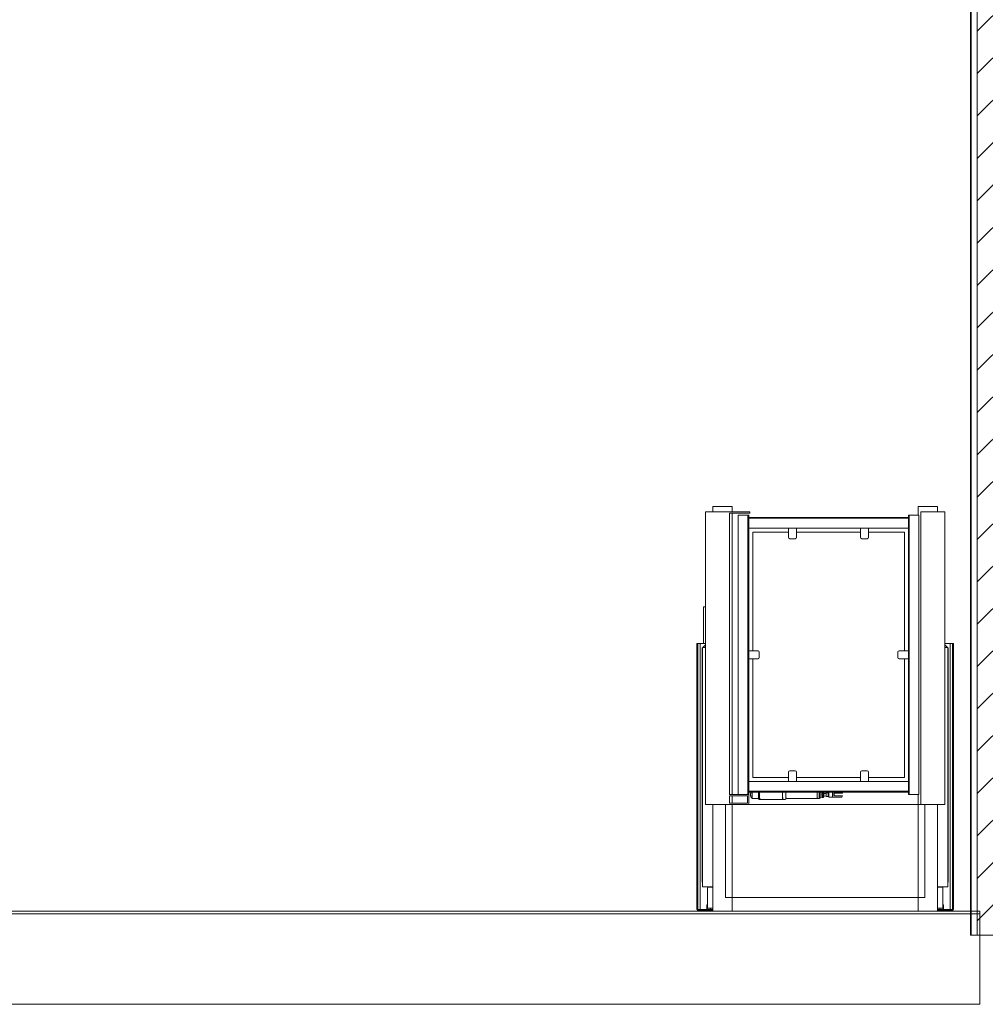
# Model space of a CAD drawing. Header units: metres. Extents: x 4.1 to 64.5, y -1.6 to 14.4.
# Tile 55 of 84: x 29.1 to 32.7, y -1.5 to 2.2. Entities that reach past the tile are written whole.
import ezdxf

# ---------------------------------------------------------------- set-up
doc = ezdxf.new("R2010")
doc.units = ezdxf.units.M
for name, color, linetype, lineweight in [('A-FLOR', 7, 'Continuous', 18), ('A-FLOR-MCUT', 7, 'Continuous', 18), ('A-WALL', 7, 'Continuous', 18), ('A-WALL-PATT', 7, 'Continuous', 18), ('Q-SPCQ', 7, 'Continuous', 18)]:
    doc.layers.add(name, color=color, linetype=linetype, lineweight=lineweight)

# ---------------------------------------------------------------- blocks, each defined once
blk = doc.blocks.new('Constructions-Lifts_Liftup_easylift-900-800 - Liftup - Material - Non-skid Linoleum-7091028-Corte 4')
at = {"layer": 'Q-SPCQ'}
for p, q in [((31.6781, 0.38), (31.6781, 0.3601)), ((31.6806, 0.38), (31.6781, 0.38)), ((31.6806, 0.38), (31.7481, 0.38)), ((31.7506, 0.38), (31.7481, 0.38)), ((31.7506, 0.3601), (31.7506, 0.38)), ((32.4506, 0.38), (32.4506, 0.348)), ((32.4531, 0.38), (32.4506, 0.38)), ((32.4531, 0.38), (32.5206, 0.38)), ((32.5231, 0.38), (32.5206, 0.38)), ((32.5231, 0.3601), (32.5231, 0.38)), ((31.6506, 0.3601), (31.7926, 0.3601)), ((31.6506, -0.7399), (31.6506, 0.3601)), ((31.7926, 0.3551), (31.7406, 0.3551)), ((31.7406, -0.7019), (31.7406, 0.3551)), ((31.7506, -0.7019), (31.7506, 0.3551)), ((31.7731, 0.348), (31.7731, -0.7019)), ((31.7761, 0.348), (31.7731, 0.348)), ((31.7761, 0.348), (31.81, 0.348)), ((31.8176, 0.3601), (31.7926, 0.3601)), ((31.7926, 0.3551), (31.8176, 0.3551)), ((31.8131, 0.348), (31.81, 0.348)), ((31.81, 0.348), (31.81, -0.7019)), ((32.4162, 0.339), (31.81, 0.339)), ((31.81, 0.3365), (31.81, 0.3359)), ((31.81, 0.302), (31.81, 0.3359)), ((31.81, 0.3359), (32.4162, 0.3359)), ((31.8131, -0.7019), (31.8131, 0.348)), ((31.8176, 0.3551), (31.8176, 0.3601)), ((32.4131, 0.348), (32.4131, -0.702)), ((32.4162, 0.348), (32.4131, 0.348)), ((32.4162, 0.348), (32.4501, 0.348)), ((32.4162, -0.702), (32.4162, 0.348)), ((32.4162, 0.3359), (32.4162, 0.3365)), ((32.4162, 0.3359), (32.4162, 0.302)), ((32.4531, 0.348), (32.4501, 0.348)), ((32.4531, -0.702), (32.4531, 0.348)), ((32.4606, 0.3601), (32.5506, 0.3601)), ((32.4606, -0.74), (32.4606, 0.3601)), ((32.5506, 0.3601), (32.5506, -0.74)), ((31.81, 0.299), (32.4162, 0.299)), ((31.9631, 0.299), (31.9631, 0.264)), ((31.9931, 0.264), (31.9931, 0.299)), ((32.2331, 0.299), (32.2331, 0.264)), ((32.2631, 0.264), (32.2631, 0.299)), ((31.9631, 0.284), (31.8281, 0.284)), ((31.8281, 0.284), (31.8281, -0.162)), ((31.9681, 0.259), (31.9881, 0.259)), ((32.2331, 0.284), (31.9931, 0.284)), ((32.2381, 0.259), (32.2581, 0.259)), ((32.3981, 0.284), (32.2631, 0.284)), ((32.3981, -0.162), (32.3981, 0.284)), ((31.6438, 0.0036), (31.6438, -0.1344)), ((31.6438, 0.0036), (31.6438, 0.0036)), ((31.6468, 0.0036), (31.6438, 0.0036)), ((31.6438, 0.0036), (31.6438, 0.0036)), ((31.6468, 0.0036), (31.6506, 0.0036)), ((31.6179, -0.1344), (31.6219, -0.1344)), ((31.6179, -0.1344), (31.6179, -1.1344)), ((31.6219, -0.1344), (31.6304, -0.1344)), ((31.6219, -1.1344), (31.6219, -0.1344)), ((31.6304, -0.1344), (31.6506, -0.1344)), ((31.6304, -0.1344), (31.6304, -1.1344)), ((31.6506, -0.1398), (31.6411, -0.1493)), ((32.5506, -0.1344), (32.5707, -0.1344)), ((32.5601, -0.1493), (32.5506, -0.1398)), ((32.5707, -0.1344), (32.5792, -0.1344)), ((32.5707, -1.1344), (32.5707, -0.1344)), ((32.5792, -0.1344), (32.5832, -0.1344)), ((32.5792, -1.1344), (32.5792, -0.1344)), ((32.5832, -1.1344), (32.5832, -0.1344)), ((31.6381, -0.1544), (31.6381, -1.0313)), ((31.6401, -0.1493), (31.6506, -0.1493)), ((31.6401, -0.1493), (31.6401, -1.0493)), ((31.8481, -0.162), (31.8131, -0.162)), ((31.8531, -0.187), (31.8531, -0.167)), ((32.3731, -0.167), (32.3731, -0.187)), ((32.4131, -0.162), (32.3781, -0.162)), ((32.5506, -0.1493), (32.5611, -0.1493)), ((32.5611, -1.0493), (32.5611, -0.1493)), ((32.5631, -1.0313), (32.5631, -0.1544)), ((31.8131, -0.192), (31.8481, -0.192)), ((31.8281, -0.192), (31.8281, -0.638)), ((32.3781, -0.192), (32.4131, -0.192)), ((32.3981, -0.638), (32.3981, -0.192)), ((31.9631, -0.618), (31.9631, -0.653)), ((31.9881, -0.613), (31.9681, -0.613)), ((31.9931, -0.653), (31.9931, -0.618)), ((32.2331, -0.618), (32.2331, -0.653)), ((32.2581, -0.613), (32.2381, -0.613)), ((32.2631, -0.653), (32.2631, -0.618)), ((32.4162, -0.653), (31.81, -0.653)), ((31.81, -0.6899), (31.81, -0.656)), ((31.8281, -0.638), (31.9631, -0.638)), ((31.9931, -0.638), (32.2331, -0.638)), ((32.2631, -0.638), (32.3981, -0.638)), ((32.4162, -0.656), (32.4162, -0.6899)), ((31.8136, -0.7019), (31.7406, -0.7019)), ((31.81, -0.6899), (31.81, -0.6905)), ((32.4162, -0.6899), (31.81, -0.6899)), ((31.81, -0.693), (32.4162, -0.693)), ((31.8136, -0.7399), (31.8136, -0.7019)), ((32.0946, -0.6936), (32.0937, -0.6927)), ((32.1051, -0.6977), (32.0958, -0.6975)), ((32.1126, -0.6951), (32.1051, -0.6951)), ((32.1143, -0.6935), (32.1126, -0.6951)), ((32.1294, -0.6936), (32.1143, -0.6934)), ((32.1279, -0.6935), (32.1279, -0.7109)), ((32.1334, -0.7072), (32.1334, -0.6972)), ((32.1334, -0.6972), (32.1651, -0.6972)), ((32.1341, -0.6972), (32.1341, -0.7072)), ((32.1651, -0.6972), (32.1632, -0.6927)), ((32.1638, -0.6927), (32.1658, -0.6972)), ((32.1651, -0.6972), (32.1658, -0.6972)), ((32.4131, -0.702), (32.4162, -0.702)), ((32.4162, -0.6905), (32.4162, -0.6899)), ((32.4501, -0.702), (32.4162, -0.702)), ((32.4501, -0.702), (32.4531, -0.702)), ((32.4506, -0.702), (32.4506, -1.14)), ((31.7406, -0.7069), (31.8086, -0.7069)), ((31.7406, -0.7349), (31.7406, -0.7069)), ((31.8086, -0.7349), (31.7406, -0.7349)), ((31.7506, -0.7349), (31.7506, -0.7069)), ((31.8086, -0.7069), (31.8086, -0.7349)), ((31.827, -0.7168), (31.8482, -0.7168)), ((31.8512, -0.7207), (31.8551, -0.7207)), ((31.855, -0.7208), (31.941, -0.7204)), ((31.9411, -0.7203), (31.9416, -0.7196)), ((31.9413, -0.7197), (31.9418, -0.7203)), ((31.9419, -0.7204), (31.9503, -0.7202)), ((31.9536, -0.7166), (32.071, -0.7166)), ((32.0711, -0.7165), (32.0715, -0.7158)), ((32.0712, -0.7158), (32.0716, -0.7165)), ((32.0717, -0.7168), (32.0784, -0.7168)), ((32.0819, -0.7124), (32.089, -0.7126)), ((32.0891, -0.7125), (32.0894, -0.7118)), ((32.0892, -0.7118), (32.0896, -0.7125)), ((32.0897, -0.7126), (32.0935, -0.7126)), ((32.0935, -0.7125), (32.0946, -0.7114)), ((32.0958, -0.7075), (32.1051, -0.7073)), ((32.1051, -0.7099), (32.1126, -0.7099)), ((32.1126, -0.7099), (32.1143, -0.7115)), ((32.1143, -0.7116), (32.1294, -0.7114)), ((32.1279, -0.7109), (32.1292, -0.7122)), ((32.1292, -0.7122), (32.163, -0.7122)), ((32.1651, -0.7072), (32.1334, -0.7072)), ((32.163, -0.7122), (32.1651, -0.7072)), ((32.1636, -0.7122), (32.163, -0.7122)), ((32.1658, -0.7072), (32.1636, -0.7122)), ((32.1658, -0.7072), (32.1651, -0.7072)), ((31.6506, -0.7399), (31.8136, -0.7399)), ((31.6781, -0.7399), (31.6781, -1.14)), ((31.7258, -1.0893), (31.7258, -0.74)), ((32.4606, -0.74), (31.7258, -0.74)), ((31.7506, -1.14), (31.7506, -0.7399)), ((32.5506, -0.74), (32.4606, -0.74)), ((32.4753, -0.74), (32.4753, -1.0893)), ((32.5231, -1.14), (32.5231, -0.74)), ((31.6381, -1.0313), (31.6401, -1.0333)), ((32.5611, -1.0333), (32.5631, -1.0313)), ((31.6781, -1.0493), (31.6401, -1.0493)), ((31.6581, -1.0524), (31.6581, -1.1264)), ((31.6781, -1.0494), (31.6611, -1.0494)), ((32.5611, -1.0493), (32.523, -1.0493)), ((32.5401, -1.0494), (32.523, -1.0494)), ((32.5431, -1.1264), (32.5431, -1.0524)), ((31.7258, -1.0893), (32.4753, -1.0893)), ((31.6219, -1.1344), (31.6179, -1.1344)), ((31.6209, -1.1344), (31.6209, -1.1372)), ((31.6244, -1.1372), (31.6209, -1.1372)), ((31.6304, -1.1344), (31.6219, -1.1344)), ((31.6239, -1.1372), (31.6239, -1.14)), ((31.627, -1.14), (31.6239, -1.14)), ((31.6244, -1.1372), (31.6244, -1.1344)), ((31.632, -1.1372), (31.6244, -1.1372)), ((31.627, -1.14), (31.627, -1.1372)), ((31.6339, -1.14), (31.627, -1.14)), ((31.6556, -1.1344), (31.6304, -1.1344)), ((31.632, -1.1344), (31.632, -1.1372)), ((31.6556, -1.1372), (31.632, -1.1372)), ((31.6339, -1.1372), (31.6339, -1.14)), ((31.666, -1.14), (31.6339, -1.14)), ((31.6576, -1.1168), (31.6556, -1.1168)), ((31.6556, -1.1168), (31.6556, -1.1394)), ((31.6556, -1.1394), (31.6781, -1.1394)), ((31.6679, -1.1372), (31.6575, -1.1372)), ((31.6576, -1.1374), (31.6576, -1.1168)), ((31.6694, -1.1344), (31.6576, -1.1344)), ((31.6781, -1.1374), (31.6576, -1.1374)), ((31.6611, -1.1294), (31.6781, -1.1294)), ((31.6728, -1.14), (31.666, -1.14)), ((31.6679, -1.1344), (31.6679, -1.1372)), ((31.6755, -1.1372), (31.6679, -1.1372)), ((31.6694, -1.1294), (31.6694, -1.1344)), ((31.6779, -1.1344), (31.6694, -1.1344)), ((31.6759, -1.14), (31.6728, -1.14)), ((31.6755, -1.1344), (31.6755, -1.1372)), ((31.6781, -1.1372), (31.6755, -1.1372)), ((31.6779, -1.1294), (31.6779, -1.1344)), ((31.6781, -1.14), (31.6806, -1.14)), ((31.7481, -1.14), (31.6806, -1.14)), ((31.7481, -1.14), (31.7506, -1.14)), ((31.7505, -1.14), (32.4506, -1.14)), ((32.4506, -1.14), (32.4531, -1.14)), ((32.5206, -1.14), (32.4531, -1.14)), ((32.5206, -1.14), (32.5231, -1.14)), ((32.523, -1.1294), (32.5401, -1.1294)), ((32.5257, -1.1372), (32.523, -1.1372)), ((32.5436, -1.1374), (32.523, -1.1374)), ((32.523, -1.1394), (32.5456, -1.1394)), ((32.5232, -1.1344), (32.5232, -1.1294)), ((32.5317, -1.1344), (32.5232, -1.1344)), ((32.5283, -1.14), (32.5252, -1.14)), ((32.5257, -1.1372), (32.5257, -1.1344)), ((32.5333, -1.1372), (32.5257, -1.1372)), ((32.5351, -1.14), (32.5283, -1.14)), ((32.5317, -1.1344), (32.5317, -1.1294)), ((32.5436, -1.1344), (32.5317, -1.1344)), ((32.5333, -1.1372), (32.5333, -1.1344)), ((32.5436, -1.1372), (32.5333, -1.1372)), ((32.5673, -1.14), (32.5351, -1.14)), ((32.5456, -1.1168), (32.5436, -1.1168)), ((32.5436, -1.1168), (32.5436, -1.1374)), ((32.5456, -1.1394), (32.5456, -1.1168)), ((32.5707, -1.1344), (32.5456, -1.1344)), ((32.5691, -1.1372), (32.5456, -1.1372)), ((32.5673, -1.14), (32.5673, -1.1372)), ((32.5741, -1.14), (32.5673, -1.14)), ((32.5691, -1.1372), (32.5691, -1.1344)), ((32.5767, -1.1372), (32.5691, -1.1372)), ((32.5792, -1.1344), (32.5707, -1.1344)), ((32.5741, -1.14), (32.5741, -1.1372)), ((32.5772, -1.14), (32.5741, -1.14)), ((32.5767, -1.1372), (32.5767, -1.1344)), ((32.5802, -1.1372), (32.5767, -1.1372)), ((32.5772, -1.14), (32.5772, -1.1372)), ((32.5832, -1.1344), (32.5792, -1.1344)), ((32.5802, -1.1372), (32.5802, -1.1344))]:
    blk.add_line(p, q, dxfattribs=at)
at = {"layer": 'Q-SPCQ', "flags": 128}
for points in [[(31.8224, -0.6933), (31.8217, -0.6947), (31.8213, -0.6957), (31.821, -0.6964), (31.8209, -0.697), (31.8208, -0.6975), (31.8207, -0.6978), (31.8207, -0.6982), (31.8206, -0.6984), (31.8206, -0.6987), (31.8205, -0.6989), (31.8205, -0.6991), (31.8205, -0.6993), (31.8205, -0.6994), (31.8205, -0.6996), (31.8205, -0.6998), (31.8204, -0.6999), (31.8204, -0.7), (31.8204, -0.7002), (31.8204, -0.7003), (31.8204, -0.7005), (31.8204, -0.7006), (31.8204, -0.7007), (31.8204, -0.7008), (31.8204, -0.701), (31.8204, -0.7011), (31.8204, -0.7012), (31.8204, -0.7014), (31.8204, -0.7015), (31.8204, -0.7016), (31.8204, -0.7017), (31.8204, -0.7019), (31.8204, -0.702), (31.8204, -0.7021), (31.8204, -0.7022), (31.8204, -0.7024), (31.8204, -0.7025), (31.8204, -0.7026), (31.8204, -0.7027), (31.8204, -0.7029), (31.8204, -0.703), (31.8204, -0.7031), (31.8204, -0.7033), (31.8204, -0.7034), (31.8204, -0.7035), (31.8204, -0.7036), (31.8204, -0.7038), (31.8204, -0.7039), (31.8204, -0.704), (31.8204, -0.7041), (31.8204, -0.7043), (31.8204, -0.7044), (31.8204, -0.7045)], [(31.8269, -0.7168), (31.8238, -0.7139), (31.8224, -0.7117), (31.8217, -0.7103), (31.8213, -0.7093), (31.821, -0.7086), (31.8209, -0.708), (31.8208, -0.7075), (31.8207, -0.7072), (31.8207, -0.7068), (31.8206, -0.7066), (31.8206, -0.7063), (31.8205, -0.7061), (31.8205, -0.7059), (31.8205, -0.7057), (31.8205, -0.7056), (31.8205, -0.7054), (31.8205, -0.7052), (31.8204, -0.7051), (31.8204, -0.705), (31.8204, -0.7048), (31.8204, -0.7047), (31.8204, -0.7045), (31.8204, -0.7044), (31.8204, -0.7043), (31.8204, -0.7042), (31.8204, -0.704), (31.8204, -0.7039), (31.8204, -0.7038), (31.8204, -0.7036), (31.8204, -0.7035), (31.8204, -0.7034), (31.8204, -0.7033), (31.8204, -0.7031), (31.8204, -0.703), (31.8204, -0.7029), (31.8204, -0.7028), (31.8204, -0.7026), (31.8204, -0.7025), (31.8204, -0.7024), (31.8204, -0.7023), (31.8204, -0.7021), (31.8204, -0.702), (31.8204, -0.7019), (31.8204, -0.7017), (31.8204, -0.7016), (31.8204, -0.7015), (31.8204, -0.7014), (31.8204, -0.7012), (31.8204, -0.7011), (31.8204, -0.701), (31.8204, -0.7009), (31.8204, -0.7007), (31.8204, -0.7006), (31.8204, -0.7005)], [(32.0816, -0.6934), (32.0816, -0.6935), (32.0816, -0.6937), (32.0815, -0.6938), (32.0815, -0.694), (32.0815, -0.6942), (32.0815, -0.6945), (32.0815, -0.6947), (32.0814, -0.6949), (32.0814, -0.6952), (32.0814, -0.6955), (32.0814, -0.6958), (32.0814, -0.6961), (32.0813, -0.6964), (32.0813, -0.6967), (32.0813, -0.6971), (32.0813, -0.6974), (32.0813, -0.6978), (32.0813, -0.6982), (32.0813, -0.6985), (32.0813, -0.6989), (32.0812, -0.6993), (32.0812, -0.6997), (32.0812, -0.7001), (32.0812, -0.7005), (32.0812, -0.7009), (32.0812, -0.7013), (32.0812, -0.7017), (32.0812, -0.7021), (32.0812, -0.7025)], [(32.0816, -0.7116), (32.0816, -0.7115), (32.0816, -0.7113), (32.0815, -0.7112), (32.0815, -0.711), (32.0815, -0.7108), (32.0815, -0.7105), (32.0815, -0.7103), (32.0814, -0.7101), (32.0814, -0.7098), (32.0814, -0.7095), (32.0814, -0.7092), (32.0814, -0.7089), (32.0813, -0.7086), (32.0813, -0.7083), (32.0813, -0.7079), (32.0813, -0.7076), (32.0813, -0.7072), (32.0813, -0.7068), (32.0813, -0.7065), (32.0813, -0.7061), (32.0812, -0.7057), (32.0812, -0.7053), (32.0812, -0.7049), (32.0812, -0.7045), (32.0812, -0.7041), (32.0812, -0.7037), (32.0812, -0.7033), (32.0812, -0.7029), (32.0812, -0.7025)], [(32.0822, -0.6929), (32.0823, -0.6932), (32.0823, -0.6935), (32.0823, -0.6937), (32.0824, -0.694), (32.0824, -0.6943), (32.0824, -0.6946), (32.0824, -0.6949)], [(32.0957, -0.6978), (32.0957, -0.6978), (32.0957, -0.6978), (32.0956, -0.6979), (32.0955, -0.6981), (32.0951, -0.6982), (32.0948, -0.6981), (32.0946, -0.6979), (32.0946, -0.6978), (32.0946, -0.6978), (32.0946, -0.6978)], [(31.8482, -0.7168), (31.8497, -0.7172), (31.8504, -0.7178), (31.8507, -0.7182), (31.8509, -0.7184), (31.8509, -0.7185), (31.8509, -0.7186)], [(31.852, -0.7178), (31.8519, -0.7182), (31.8519, -0.7186), (31.8518, -0.7189), (31.8518, -0.7193), (31.8517, -0.7196), (31.8516, -0.7199), (31.8516, -0.72)], [(31.8559, -0.7167), (31.8557, -0.7184), (31.8555, -0.7199), (31.8553, -0.7206)], [(31.9503, -0.7202), (31.9521, -0.7196), (31.953, -0.7189), (31.9533, -0.7183), (31.9536, -0.7179), (31.9537, -0.7175), (31.9538, -0.7172), (31.9538, -0.717), (31.9539, -0.7167), (31.9539, -0.7164), (31.954, -0.7161), (31.954, -0.7159), (31.9541, -0.7156), (31.9541, -0.7152), (31.9541, -0.7149), (31.9542, -0.7146), (31.9542, -0.7142)], [(32.0784, -0.7167), (32.0802, -0.7161), (32.0812, -0.7153), (32.0816, -0.7147), (32.0818, -0.7143), (32.0819, -0.714), (32.082, -0.7137), (32.082, -0.7134), (32.0821, -0.7132), (32.0821, -0.713), (32.0822, -0.7128), (32.0822, -0.7125), (32.0822, -0.7123), (32.0822, -0.7121), (32.0823, -0.7118), (32.0823, -0.7115), (32.0823, -0.7113), (32.0824, -0.711), (32.0824, -0.7107), (32.0824, -0.7104), (32.0824, -0.7101)], [(32.0946, -0.7072), (32.0946, -0.7072), (32.0946, -0.7072), (32.0946, -0.7071), (32.0948, -0.7069), (32.0951, -0.7068), (32.0955, -0.7069), (32.0956, -0.7071), (32.0957, -0.7072), (32.0957, -0.7072), (32.0957, -0.7072)]]:
    blk.add_lwpolyline(points, dxfattribs=at)
at = {"layer": 'Q-SPCQ'}
for centre, radius, start, end in [((31.9681, 0.264), 0.005, 180, 270), ((31.9881, 0.264), 0.005, 270, 0), ((32.2381, 0.264), 0.005, 180, 270), ((32.2581, 0.264), 0.005, 270, 0), ((31.6431, -0.1544), 0.00508, 140.4183, 180), ((31.6431, -0.1544), 0.00508, 140.4183, 180), ((31.8481, -0.167), 0.005, 0, 90), ((32.3781, -0.167), 0.005, 90, 180), ((32.558, -0.1544), 0.00508, 0, 39.5817), ((32.558, -0.1544), 0.00508, 0, 39.5817), ((31.8481, -0.187), 0.005, 270, 0), ((32.3781, -0.187), 0.005, 180, 270), ((31.9681, -0.618), 0.005, 90, 180), ((31.9881, -0.618), 0.005, 0, 90), ((32.2381, -0.618), 0.005, 90, 180), ((32.2581, -0.618), 0.005, 0, 90), ((31.6611, -1.0524), 0.003, 90, 180), ((32.5401, -1.0524), 0.003, 0, 90), ((31.6611, -1.1264), 0.003, 180, 270), ((32.5401, -1.1264), 0.003, 270, 0)]:
    blk.add_arc(centre, radius, start, end, dxfattribs=at)
for centre, major_axis, ratio, start_param, end_param in [((31.8206, -0.7025), (0, 0.0034), 0.072365, 0, 1.398176), ((31.8206, -0.7025), (0, 0.0034), 0.072365, 1.570796, 3.141593), ((31.8206, -0.7025), (0, 0.0034), 0.072365, 5.755263, 6.283185), ((31.827, -0.7025), (0, 0.0143), 0.072365, 0.824, 3.141593), ((31.8512, -0.7025), (0, 0.0182), 0.072365, 0.984775, 3.141593), ((31.8551, -0.7025), (0, 0.0182), 0.072365, 0.984685, 1.537351), ((31.855, -0.7025), (0, 0.0183), 0.067372, 0.985381, 1.537391), ((31.8551, -0.7025), (0, 0.0182), 0.072365, 1.570796, 3.141593), ((31.855, -0.7025), (0, 0.0183), 0.067372, 1.570796, 2.355262), ((31.941, -0.7025), (0, 0.0179), 0.067372, 0.971397, 1.570796), ((31.941, -0.7025), (0, 0.0179), 0.067372, 1.570796, 3.141593), ((31.9414, -0.7025), (0, 0.0172), 0.067372, 0.948274, 1.570796), ((31.9414, -0.7025), (0, 0.0172), 0.067372, 1.570796, 3.247642), ((31.9419, -0.7025), (0, 0.0179), 0.067372, 0.970768, 1.570796), ((31.9419, -0.7025), (0, 0.0179), 0.067372, 1.570796, 3.143319), ((31.9536, -0.7025), (0, 0.0141), 0.067372, 0.812067, 1.527671), ((31.9536, -0.7025), (0, 0.0141), 0.067372, 1.570796, 3.141593), ((32.071, -0.7025), (0, 0.0141), 0.067372, 0.785537, 1.570796), ((32.071, -0.7025), (0, 0.0141), 0.067372, 1.570796, 3.568966), ((32.0713, -0.7025), (0, 0.0134), 0.067372, 0.785398, 1.570796), ((32.0713, -0.7025), (0, 0.0134), 0.067372, 1.570796, 3.283414), ((32.0784, -0.7025), (0, 0.0143), 0.067372, 0.795091, 1.570796), ((32.0784, -0.7025), (0, 0.0143), 0.067372, 1.570796, 3.141593), ((32.0784, -0.7025), (0, 0.0143), 0.067372, 5.381675, 5.48816), ((32.0819, -0.7025), (0, 0.00995), 0.067372, 0.523599, 1.570796), ((32.0819, -0.7025), (0, 0.00995), 0.067372, 1.570796, 3.661152), ((32.0819, -0.7025), (0, 0.00995), 0.067372, 5.763626, 6.698375), ((32.089, -0.7025), (0, 0.0101), 0.067372, 0.025256, 1.570796), ((32.089, -0.7025), (0, 0.0101), 0.067372, 1.570796, 3.665191), ((32.0893, -0.7025), (0, 0.00937), 0.067372, 6.141364, 7.853982), ((32.0893, -0.7025), (0, 0.00937), 0.067372, 1.570796, 3.283414), ((32.0897, -0.7025), (0, 0.0101), 0.067372, 0.124874, 1.570796), ((32.0897, -0.7025), (0, 0.0101), 0.067372, 1.570796, 3.665191), ((32.089, -0.7025), (0, 0.0101), 0.067372, 5.759587, 6.141364), ((32.0897, -0.7025), (0, 0.0101), 0.067372, 5.759587, 6.259246), ((32.0935, -0.7025), (0, 0.0101), 0.067372, 0.090806, 1.570796), ((32.0935, -0.7025), (0, 0.0101), 0.067372, 1.570796, 3.665191), ((32.0935, -0.7025), (0, 0.0101), 0.067372, 5.759587, 6.14078), ((32.0946, -0.7025), (0, 0.00893), 0.067372, 4.712389, 7.853982), ((32.0946, -0.7025), (0, 0.00893), 0.067372, 1.570796, 4.712389), ((32.0945, -0.7025), (0, 0.00505), 0.067372, 4.712389, 7.853982), ((32.0935, -0.7025), (0, 0.0101), 0.067372, 4.712389, 5.006325), ((32.0945, -0.7025), (0, 0.00505), 0.067372, 1.570796, 4.712389), ((32.0935, -0.7025), (0, 0.0101), 0.067372, 4.418453, 4.712389), ((32.0958, -0.7025), (0, 0.00502), 0.067372, 0, 1.570796), ((32.0958, -0.7025), (0, 0.00502), 0.067372, 1.570796, 3.141593), ((32.1051, -0.7025), (0, 0.00744), 0.067372, 5.759587, 7.853982), ((32.1051, -0.7025), (0, 0.00744), 0.067372, 1.570796, 3.665191), ((32.1126, -0.7025), (0, 0.00744), 0.067372, 0, 1.570796), ((32.1126, -0.7025), (0, 0.00744), 0.067372, 1.570796, 3.141593), ((32.1143, -0.7025), (0, 0.00907), 0.067372, 5.759587, 7.853982), ((32.1143, -0.7025), (0, 0.00907), 0.067372, 1.570796, 3.665191), ((31.8206, -0.7025), (0, 0.0034), 0.072365, 3.141593, 4.142055), ((31.855, -0.7025), (0, 0.0183), 0.067372, 2.356194, 3.141593), ((31.941, -0.7025), (0, 0.0179), 0.067372, 3.141878, 3.582721), ((32.0717, -0.7025), (0, 0.0141), 0.067372, 2.548869, 3.141593), ((32.0784, -0.7025), (0, 0.0143), 0.067372, 3.143319, 4.017315)]:
    blk.add_ellipse(centre, major_axis=major_axis, ratio=ratio, start_param=start_param, end_param=end_param, dxfattribs=at)
blk = doc.blocks.new('4 GRE - ESCOLA DE CINEMA E AUDIOVISUAL CINE REX R07_rvt-1-Corte 4')
at = {"layer": 'A-WALL-PATT', "true_color": 0x808080}
h = blk.add_hatch(dxfattribs=at)
h.set_pattern_fill('FP_1', color=8, style=0, pattern_type=2)
h.set_pattern_definition([(50, (22.374, 6.504), (0.546555, -0.047815), [0.05715, -0.62865]), (355, (22.374, 6.504), (-0.105728, 0.573166), [0.04572, -0.50292]), (100.451, (22.42, 6.5), (0.440828, 0.52535), [0.04857, -0.53427]), (46.184, (22.374, 6.656), (0.813237, -0.12613), [0.08572, -0.94297]), (96.636, (22.442, 6.646), (0.71221, 0.742287), [0.07286, -0.80141]), (351.184, (22.374, 6.656), (0.712217, 0.742274), [0.06858, -0.75438]), (21, (22.45, 6.618), (0.454846, -0.306795), [0.05715, -0.62865]), (326, (22.45, 6.618), (0.185405, 0.55256), [0.04572, -0.50292]), (71.451, (22.488, 6.593), (0.64025, 0.245763), [0.04857, -0.53427]), (37.5, (22.374, 6.504), (0.009261, 0.2536672), [0.02515, -0.47168, 0.02515, -0.48539, -0.50482]), (37.5, (22.374, 6.504), (0.009261, 0.2536672), [-1.007, 0.02515, -0.47968]), (7.5, (22.374, 6.504), (0.200456, 0.300546), [0.02515, -0.26594, 0.02515, -0.46025, -0.1924]), (7.5, (22.374, 6.504), (0.200456, 0.300546), [-0.77648, 0.02515, -0.16726]), (327.5, (22.204, 6.504), (0.4067682, -0.0171882), [0.02515, -0.16535, 0.02515, -0.56921, -0.78867]), (327.5, (22.204, 6.504), (0.4067682, -0.0171882), [-0.78486, 0.02515, -0.76352]), (317.5, (22.128, 6.504), (0.444383, 0.076279), [0.02515, -0.2225, 0.02515, -0.36957, -0.56007]), (317.5, (22.128, 6.504), (0.444383, 0.076279), [-0.64237, 0.02515, -0.53492])])
h.paths.add_polyline_path([(32.6473, -1.23), (32.6498, -1.23), (32.6498, 8.6), (32.6473, 8.6), (32.6473, -0.702)])
h = blk.add_hatch(dxfattribs=at)
h.set_pattern_fill('FP_3', color=8, style=0, pattern_type=2)
h.set_pattern_definition([(45, (22.374, 6.504), (-0.0795495, 0.0795495), [])])
h.paths.add_polyline_path([(32.6723, -1.23), (33.1223, -1.23), (33.1223, 8.6), (32.6723, 8.6), (32.6723, -0.702)])
at = {"layer": 'A-FLOR'}
for p, q in [((31.6239, -1.14), (27.7987, -1.14)), ((31.6781, -1.14), (31.6759, -1.14)), ((32.5252, -1.14), (32.523, -1.14)), ((32.6823, -1.14), (32.5772, -1.14)), ((32.6823, -1.49), (32.6823, -1.14)), ((27.7987, -1.49), (32.6823, -1.49))]:
    blk.add_line(p, q, dxfattribs=at)
at = {"layer": 'A-FLOR-MCUT'}
blk.add_line((32.6823, -1.15), (27.7987, -1.15), dxfattribs=at)
at = {"layer": 'A-WALL'}
for p, q in [((32.6473, 8.6), (32.6473, -1.23)), ((32.6498, -1.23), (32.6498, 8.6)), ((32.6723, -1.23), (32.6723, 8.6)), ((32.6473, -1.23), (33.1473, -1.23))]:
    blk.add_line(p, q, dxfattribs=at)
at = {"layer": 'Q-SPCQ', "lineweight": 18}
blk.add_blockref('Constructions-Lifts_Liftup_easylift-900-800 - Liftup - Material - Non-skid Linoleum-7091028-Corte 4', (0, 0), dxfattribs=at)

msp = doc.modelspace()

# ---------------------------------------------------------------- block references
at = {"lineweight": 5}
msp.add_blockref('4 GRE - ESCOLA DE CINEMA E AUDIOVISUAL CINE REX R07_rvt-1-Corte 4', (0, 0), dxfattribs=at)

doc.saveas('drawing.dxf')
